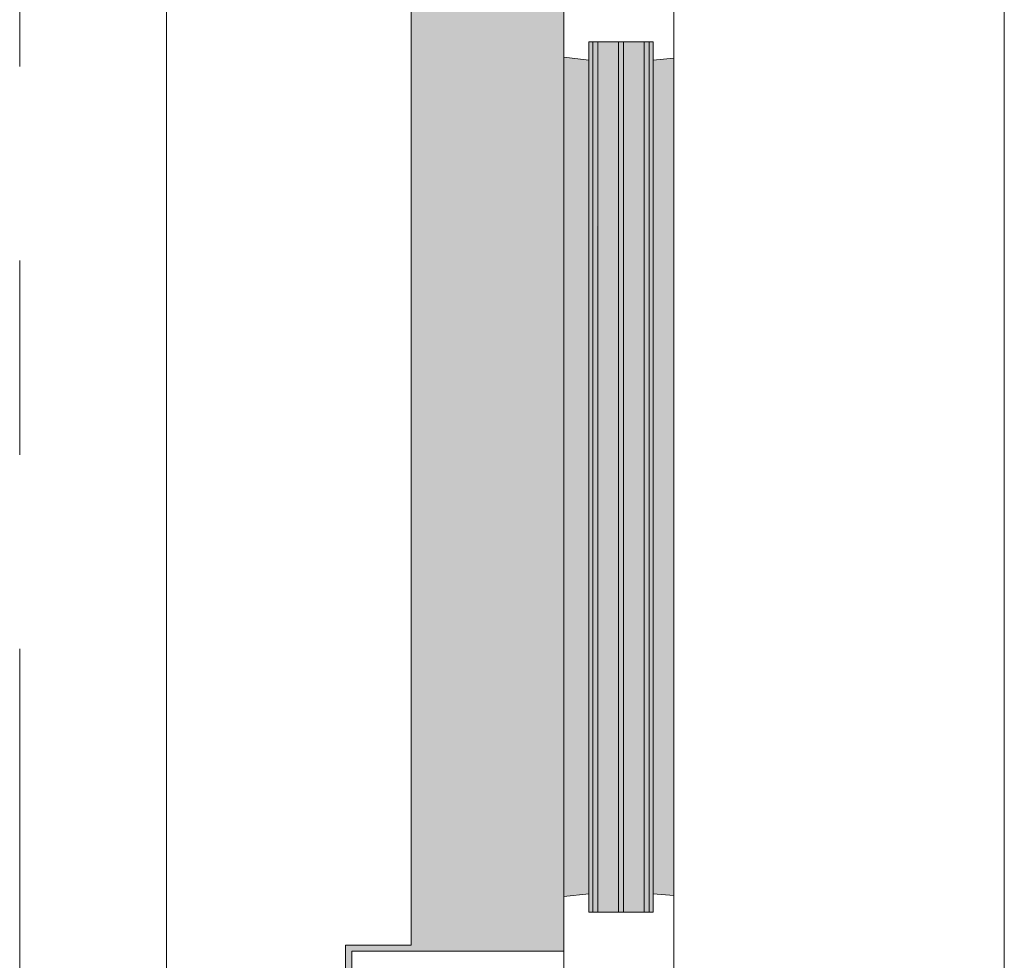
# Model space of a CAD drawing. Extents: x 3165 to 57695, y -7842 to 39081.
# Tile 105 of 248: x 54017 to 54822, y 12267 to 13036. Entities that reach past the tile are written whole.
import ezdxf

# ---------------------------------------------------------------- set-up
doc = ezdxf.new("R2010")
doc.units = 0
doc.header["$LTSCALE"] = 50
doc.linetypes.add('Onderlegger 3e verdieping$0$stramien', pattern=[22.225, 12.7, -3.175, 3.175, -3.175])
doc.layers.get('0').update_dxf_attribs({"linetype": 'CONTINUOUS'})
doc.layers.add('Onderlegger 3e verdieping$0$A-GLAZ', color=8, linetype='CONTINUOUS', lineweight=25)
doc.layers.add('Onderlegger 3e verdieping$0$S-GRID', color=8, linetype='CONTINUOUS', lineweight=18)
pattern_1 = [(315, (-12911.22, 54611.6), (212.132, 212.132), [])]

# ---------------------------------------------------------------- blocks, each defined once
blk = doc.blocks.new('Onderlegger 3e verdieping$0$31_KA_Houten kozijn metselwerkgevel met draaiend deel verdieping - 31_KA_Houten kozijn metselwerkgevel met draaiend deel verdieping-V223-Plotview 3e Verdieping - schaal 1 op 100')
at = {"layer": 'Onderlegger 3e verdieping$0$A-GLAZ'}
blk.add_hatch(color=256, dxfattribs=at).paths.add_polyline_path([(-656.5, 328.5), (-655.84, 323.5), (-636.5, 323.5), (-636.5, 150), (143, 150), (143, 166), (607, 165.19), (607, 150), (636.5, 150), (636.5, 323.5), (656.5, 323.5), (656.5, 328.5), (631.49, 328.5), (631.49, 275), (-631.51, 275), (-631.51, 328.5), (-655.84, 328.5)], flags=0)
at = {"layer": 'Onderlegger 3e verdieping$0$A-GLAZ', "lineweight": 18}
h = blk.add_hatch(dxfattribs=at)
h.set_pattern_fill('FP_402', color=256, style=0, pattern_type=2)
h.set_pattern_definition(pattern_1)
h.paths.add_polyline_path([(-656.5, 323.5), (-656.5, 150), (-636.5, 150), (-636.5, 323.5)], flags=0)
h.paths.add_polyline_path([(636.5, 323.5), (636.5, 150), (656.5, 150), (656.5, 323.5)], flags=0)
at = {"layer": 'Onderlegger 3e verdieping$0$A-GLAZ'}
h = blk.add_hatch(color=256, dxfattribs=at)
h.paths.add_polyline_path([(-591.8, 150), (-589.53, 129.76), (92, 129.76), (94.28, 150), (-589.53, 150)], flags=0)
h.paths.add_polyline_path([(152.5, 129.76), (170, 129.76), (170, 150), (152.5, 150), (152.5, 145.39)], flags=0)
h.paths.add_polyline_path([(580, 145.76), (580, 129.76), (589.53, 129.76), (591.8, 150), (580, 150)], flags=0)
h = blk.add_hatch(color=256, dxfattribs=at)
h.paths.add_polyline_path([(-604.53, 101.28), (-604.53, 84.32), (107, 84.32), (107, 101.28), (-591.8, 101.28)], flags=0)
h.paths.add_polyline_path([(-604.53, 129.76), (-604.53, 126.32), (107, 126.32), (107, 129.76), (-591.8, 129.76)], flags=0)
h.paths.add_polyline_path([(-604.53, 122.32), (-604.53, 105.28), (107, 105.28), (107, 122.32), (-591.8, 122.32)], flags=0)
h.paths.add_polyline_path([(-604.53, 80.32), (-604.53, 77), (107, 77), (107, 80.32), (-594.37, 80.32)], flags=0)
h.paths.add_polyline_path([(152.5, 126.32), (152.5, 114), (165, 114), (165, 99), (170, 99), (170, 129.76), (152.5, 129.76)], flags=0)
h.paths.add_polyline_path([(174, 84.32), (174, 77), (182.13, 77), (180.49, 99), (174, 99), (174, 93)], flags=0)
h.paths.add_polyline_path([(567.87, 77), (604.53, 77), (604.53, 129.76), (580, 129.76), (580, 99), (569.51, 99), (569.06, 93)], flags=0)
at = {"layer": 'Onderlegger 3e verdieping$0$A-GLAZ', "lineweight": 18}
h = blk.add_hatch(dxfattribs=at)
h.set_pattern_fill('FP_402', color=256, style=0, pattern_type=2)
h.set_pattern_definition(pattern_1)
h.paths.add_polyline_path([(-706.5, -210.1), (-673.91, -210.1), (-664.23, 56.9), (-656.5, 56.9), (-656.5, 76.9), (-688.5, 76.9), (-688.5, -180.1), (-706.5, -180.1)], flags=0)
at = {"layer": 'Onderlegger 3e verdieping$0$A-GLAZ'}
h = blk.add_hatch(color=256, dxfattribs=at)
h.paths.add_polyline_path([(-591.11, 60), (93.58, 60), (92, 77), (-589.53, 77)], flags=0)
h.paths.add_polyline_path([(174, 60), (591.11, 60), (589.53, 77), (174, 76)], flags=0)
at = {"layer": 'Onderlegger 3e verdieping$0$A-GLAZ', "lineweight": 18}
h = blk.add_hatch(dxfattribs=at)
h.set_pattern_fill('FP_402', color=256, style=0, pattern_type=2)
h.set_pattern_definition(pattern_1)
h.paths.add_polyline_path([(656.5, 56.9), (664.23, 56.9), (673.91, -210.1), (706.5, -210.1), (706.5, -180.1), (688.5, -180.1), (688.5, 76.9), (656.5, 76.9)], flags=0)
for p, q in [((-656.5, 323.5), (-656.5, 328.5)), ((-636.5, 323.5), (-656.5, 323.5)), ((-656.5, 323.5), (-656.5, 150)), ((-636.5, 150), (-636.5, 323.5)), ((636.5, 323.5), (636.5, 150)), ((656.5, 323.5), (636.5, 323.5)), ((656.5, 328.5), (656.5, 323.5)), ((656.5, 150), (656.5, 323.5)), ((-656.5, 150), (-636.5, 150)), ((-591.8, 150), (-656.5, 150)), ((-656.5, 150), (-656.5, 60)), ((94.28, 150), (-591.8, 150)), ((-589.53, 129.76), (-591.8, 150)), ((94.28, 150), (92, 129.76)), ((143, 150), (94.28, 150)), ((152.5, 114), (152.5, 150)), ((591.8, 150), (589.53, 129.76)), ((656.5, 150), (607, 150)), ((636.5, 150), (656.5, 150)), ((656.5, 60), (656.5, 150)), ((-604.53, 126.32), (-604.53, 129.76)), ((-604.53, 129.76), (-589.53, 129.76)), ((-589.53, 129.76), (92, 129.76)), ((92, 129.76), (107, 129.76)), ((107, 129.76), (107, 126.32)), ((152.5, 129.76), (170, 129.76)), ((580, 129.76), (589.53, 129.76)), ((589.53, 129.76), (604.53, 129.76)), ((604.53, 129.76), (604.53, 77)), ((-604.53, 105.28), (-604.53, 122.32)), ((107, 122.32), (107, 105.28)), ((165, 114), (152.5, 114)), ((165, 99), (165, 114)), ((-604.53, 84.32), (-604.53, 101.28)), ((107, 101.28), (107, 84.32)), ((170, 99), (165, 99)), ((174, 60), (174, 99)), ((-688.5, 94.9), (-688.5, 76.9)), ((688.5, 76.9), (688.5, 94.9)), ((-656.5, 76.9), (-688.5, 76.9)), ((-688.5, 76.9), (-688.5, -180.1)), ((-656.5, 56.9), (-656.5, 76.9)), ((-604.53, 77), (-604.53, 80.32)), ((-589.53, 77), (-604.53, 77)), ((-591.11, 60), (-589.53, 77)), ((92, 77), (-589.53, 77)), ((107, 77), (92, 77)), ((92, 77), (93.58, 60)), ((107, 80.32), (107, 77)), ((182.13, 77), (174, 77)), ((589.53, 77), (567.87, 77)), ((604.53, 77), (589.53, 77)), ((589.53, 77), (591.11, 60)), ((656.5, 76.9), (688.5, 76.9)), ((656.5, 56.9), (656.5, 76.9)), ((688.5, 76.9), (688.5, -180.1)), ((-673.91, -210.1), (-664.23, 56.9)), ((-664.23, 56.9), (-656.5, 56.9)), ((-656.5, 60), (-591.11, 60)), ((-591.11, 60), (93.58, 60)), ((93.58, 60), (174, 60)), ((174, 60), (591.11, 60)), ((591.11, 60), (656.5, 60)), ((664.23, 56.9), (656.5, 56.9)), ((673.91, -210.1), (664.23, 56.9)), ((-688.5, -180.1), (-706.5, -180.1)), ((-706.5, -180.1), (-706.5, -210.1)), ((688.5, -180.1), (706.5, -180.1)), ((706.5, -180.1), (706.5, -210.1)), ((-706.5, -210.1), (-673.91, -210.1)), ((673.91, -210.1), (-673.91, -210.1)), ((706.5, -210.1), (673.91, -210.1))]:
    blk.add_line(p, q, dxfattribs=at)
blk = doc.blocks.new('Onderlegger 3e verdieping$0$31_KA_Houten kozijn metselwerkgevel triple glas - Type-9950171-Plotview 3e Verdieping - schaal 1 op 100')
at = {"layer": 'Onderlegger 3e verdieping$0$A-GLAZ'}
for points in [[(534.89, 0), (0, 0), (0, -4), (711.53, -3.39), (711.53, 0)], [(711.53, -21.04), (0, -21.04), (0, -25.04), (711.53, -25.04)], [(0, -42), (0, -46), (711.53, -46), (711.53, -42), (225.46, -42)]]:
    blk.add_hatch(color=256, dxfattribs=at).paths.add_polyline_path(points, flags=0)
at = {"layer": 'Onderlegger 3e verdieping$0$A-GLAZ', "lineweight": 18}
for p, q in [((711.53, 0), (0, 0)), ((0, 0), (0, -4)), ((711.53, -4), (711.53, 0)), ((0, -4), (711.53, -4)), ((711.53, -21.04), (0, -21.04)), ((0, -21.04), (0, -25.04)), ((711.53, -25.04), (711.53, -21.04)), ((0, -25.04), (711.53, -25.04)), ((711.53, -42), (0, -42)), ((0, -42), (0, -46)), ((0, -46), (711.53, -46)), ((711.53, -46), (711.53, -42))]:
    blk.add_line(p, q, dxfattribs=at)
blk = doc.blocks.new('Onderlegger 3e verdieping$0$vensterbank tweede verdieping2 - vensterbank tweede verdieping-12045771-Plotview 3e Verdieping - schaal 1 op 100')
at = {"layer": 'Onderlegger 3e verdieping$0$A-GLAZ', "lineweight": 18}
for p, q in [((54136.6, 13658.2), (54136.6, 12165.2)), ((54336.6, 12279.71), (54336.6, 13542.71)), ((54283.1, 12042.7), (54283.1, 12279.71)), ((54283.1, 12279.71), (54336.6, 12279.71))]:
    blk.add_line(p, q, dxfattribs=at)
blk = doc.blocks.new('Onderlegger 3e verdieping')
at = {"layer": 'Onderlegger 3e verdieping$0$S-GRID', "linetype": 'Onderlegger 3e verdieping$0$stramien'}
blk.add_line((54016.6, 38080.57), (54016.6, 989.47), dxfattribs=at)
at = {"layer": 'Onderlegger 3e verdieping$0$A-GLAZ'}
blk.add_blockref('Onderlegger 3e verdieping$0$vensterbank tweede verdieping2 - vensterbank tweede verdieping-12045771-Plotview 3e Verdieping - schaal 1 op 100', (0, 0), dxfattribs=at)
at = {"layer": 'Onderlegger 3e verdieping$0$A-GLAZ', "rotation": 89.99999999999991}
for name, p in [('Onderlegger 3e verdieping$0$31_KA_Houten kozijn metselwerkgevel met draaiend deel verdieping - 31_KA_Houten kozijn metselwerkgevel met draaiend deel verdieping-V223-Plotview 3e Verdieping - schaal 1 op 100', (54611.6, 12911.22)), ('Onderlegger 3e verdieping$0$31_KA_Houten kozijn metselwerkgevel triple glas - Type-9950171-Plotview 3e Verdieping - schaal 1 op 100', (54485.27, 12306.69))]:
    blk.add_blockref(name, p, dxfattribs=at)

msp = doc.modelspace()

# ---------------------------------------------------------------- block references
msp.add_blockref('Onderlegger 3e verdieping', (0, 0))

doc.saveas('drawing.dxf')
